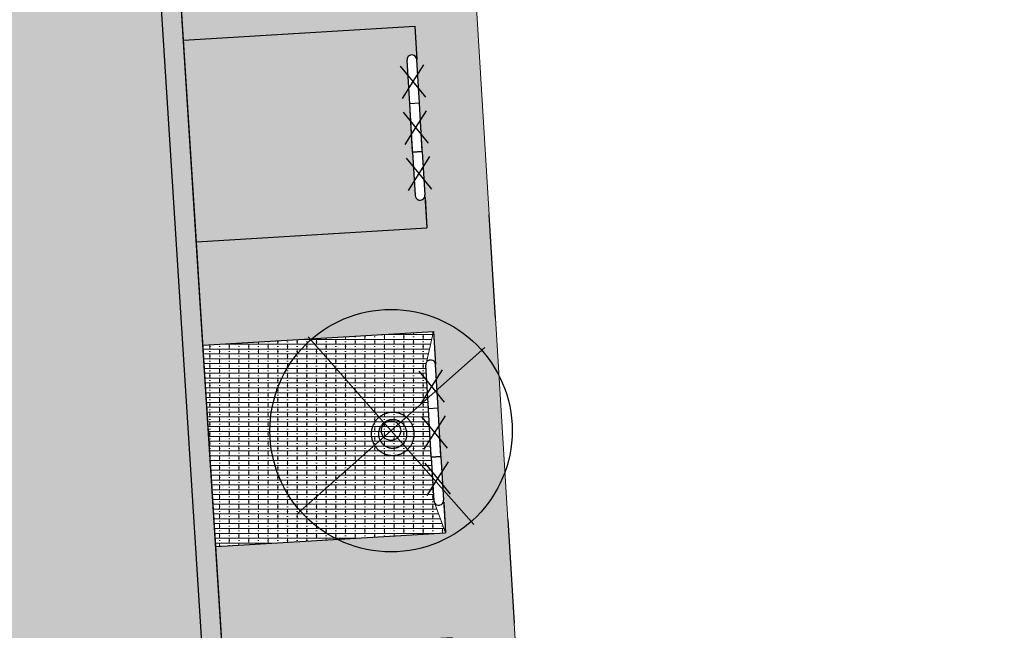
# Model space of a CAD drawing. Header units: metres. Extents: x -1 to 162893, y -2 to 502950.
# Tile 90 of 107: x 162574 to 162594, y 502768 to 502781. Entities that reach past the tile are written whole.
import ezdxf

# ---------------------------------------------------------------- set-up
doc = ezdxf.new("R2010")
doc.units = ezdxf.units.M
for name, color, linetype, lineweight in [('V-BH-VH-GOOT_GEBAKKENKLINKERS_KEIFORMAAT_4STREK-G', 3, 'Continuous', 30), ('V-BH-VH-KANTOPSLUITING_TROTTOIRBAND_130 150-G', 6, 'Continuous', 30), ('V-BH-VH-KANTOPSLUITING_VOORKANTBAND-G', 2, 'Continuous', 30), ('V-BH-VH-MATERIAALGRENS-G', 7, 'Continuous', 30), ('V-WE-GR-BOOM-S', 1, 'Continuous', 30), ('V-WE-VH-STOOTBAND-S', 7, 'Continuous', 25), ('V-WE-VH-VERHARDING_STRAATBAKSTEEN-A', 240, 'Continuous', 13), ('V01-WE-VH-OPENVERHARDING_TEGEL-A', 92, 'Continuous', 18)]:
    doc.layers.add(name, color=color, linetype=linetype, lineweight=lineweight)
doc.layers.add('V-WE-VH-VERHARDING_BSS_DUBBELKLINKER_KF_ROOD_HALFSTEENSVERBAND-A', color=13, linetype='Continuous', lineweight=13, true_color=0xbd7e7e)
doc.layers.add('V-WE-VH-VERHARDING_SBAKSTEEN-A - ROODBRUIN_KEPER', color=242, linetype='Continuous', lineweight=13, true_color=0xbd002e)
doc.layers.add('X-XX-AL-HULPLIJN 01-G', color=1, linetype='Continuous', lineweight=18, true_color=0xff0000, plot=False)
pattern_1 = [(0, (0, 0), (0, 0.1), []), (90, (0.4, 0), (-0.4, 2e-17), [0.1, -0.1]), (90, (0.2, 0.1), (-0.4, 2e-17), [0.1, -0.1]), (0, (0.2, 0.05), (0, 0.2), [0, -0.2, 0, 0, 0]), (0, (0.2, 0.15), (0, 0.2), [0, -0.2, 0, 0, 0])]
pattern_2 = [(0, (0, 0), (0.3, 0.15), [0.3, -0.3]), (90, (0, 0), (-0.3, 2e-17), [])]

# ---------------------------------------------------------------- blocks, each defined once
blk = doc.blocks.new('V-SVH-STOOTBAND_VLAK_ROND_1000X20092')
at = {"layer": 'V-WE-VH-STOOTBAND-S', "flags": 128}
for points in [[(-0.1, -0.006), (-0.154, 0.892)], [(0.1, 0.006), (0.046, 0.904)], [(0.1, 0.006), (-0.1, -0.006)]]:
    blk.add_lwpolyline(points, dxfattribs=at)
at = {"layer": 'V-WE-VH-STOOTBAND-S', "ltscale": 0.1, "flags": 128}
for points in [[(-0.248, 0.1), (-0.027, 0.449), (-0.289, 0.77)], [(0.234, 0.129), (-0.027, 0.449), (0.193, 0.797)]]:
    blk.add_lwpolyline(points, dxfattribs=at)
at = {"layer": 'V-WE-VH-STOOTBAND-S'}
blk.add_arc((-0.054, 0.898), 0.1, 3.4547, 183.4554, dxfattribs=at)
blk = doc.blocks.new('V-SVH-STOOTBAND_VLAK_VLAK_1000X20013')
at = {"layer": 'V-WE-VH-STOOTBAND-S', "flags": 128}
for points in [[(0.07, 0.505), (-0.13, 0.493)], [(-0.07, -0.505), (-0.13, 0.493)], [(0.13, -0.493), (0.07, 0.505)], [(0.13, -0.493), (-0.07, -0.505)]]:
    blk.add_lwpolyline(points, dxfattribs=at)
at = {"layer": 'V-WE-VH-STOOTBAND-S', "ltscale": 0.1, "flags": 128}
for points in [[(-0.221, -0.35), (0, 0), (-0.261, 0.32)], [(0.261, -0.32), (0, 0), (0.22, 0.348)]]:
    blk.add_lwpolyline(points, dxfattribs=at)
blk = doc.blocks.new('V-SVH-STOOTBAND_VLAK_ROND_1000X20093')
at = {"layer": 'V-WE-VH-STOOTBAND-S', "flags": 128}
for points in [[(-0.1, -0.006), (0.1, 0.006)], [(0.1, 0.006), (0.154, -0.892)], [(-0.1, -0.006), (-0.046, -0.904)]]:
    blk.add_lwpolyline(points, dxfattribs=at)
at = {"layer": 'V-WE-VH-STOOTBAND-S', "ltscale": 0.1, "flags": 128}
for points in [[(-0.234, -0.129), (0.027, -0.449), (-0.193, -0.797)], [(0.248, -0.1), (0.027, -0.449), (0.289, -0.77)]]:
    blk.add_lwpolyline(points, dxfattribs=at)
at = {"layer": 'V-WE-VH-STOOTBAND-S'}
blk.add_arc((0.054, -0.898), 0.1, 183.4583, 3.459, dxfattribs=at)
blk = doc.blocks.new('V-SVH-STOOTBAND_VLAK_ROND_1000X20096')
at = {"layer": 'V-WE-VH-STOOTBAND-S', "flags": 128}
for points in [[(-0.1, -0.006), (-0.154, 0.892)], [(0.1, 0.006), (0.046, 0.904)], [(0.1, 0.006), (-0.1, -0.006)]]:
    blk.add_lwpolyline(points, dxfattribs=at)
at = {"layer": 'V-WE-VH-STOOTBAND-S', "ltscale": 0.1, "flags": 128}
for points in [[(-0.248, 0.1), (-0.027, 0.449), (-0.289, 0.77)], [(0.234, 0.129), (-0.027, 0.449), (0.193, 0.797)]]:
    blk.add_lwpolyline(points, dxfattribs=at)
at = {"layer": 'V-WE-VH-STOOTBAND-S'}
blk.add_arc((-0.054, 0.898), 0.1, 3.4547, 183.4554, dxfattribs=at)
blk = doc.blocks.new('V-SVH-STOOTBAND_VLAK_VLAK_1000X20015')
at = {"layer": 'V-WE-VH-STOOTBAND-S', "flags": 128}
for points in [[(0.07, 0.505), (-0.13, 0.493)], [(-0.07, -0.505), (-0.13, 0.493)], [(0.13, -0.493), (0.07, 0.505)], [(0.13, -0.493), (-0.07, -0.505)]]:
    blk.add_lwpolyline(points, dxfattribs=at)
at = {"layer": 'V-WE-VH-STOOTBAND-S', "ltscale": 0.1, "flags": 128}
for points in [[(-0.221, -0.35), (0, 0), (-0.261, 0.32)], [(0.261, -0.32), (0, 0), (0.22, 0.348)]]:
    blk.add_lwpolyline(points, dxfattribs=at)
blk = doc.blocks.new('V-SVH-STOOTBAND_VLAK_ROND_1000X20097')
at = {"layer": 'V-WE-VH-STOOTBAND-S', "flags": 128}
for points in [[(-0.1, -0.006), (0.1, 0.006)], [(0.1, 0.006), (0.154, -0.892)], [(-0.1, -0.006), (-0.046, -0.904)]]:
    blk.add_lwpolyline(points, dxfattribs=at)
at = {"layer": 'V-WE-VH-STOOTBAND-S', "ltscale": 0.1, "flags": 128}
for points in [[(-0.234, -0.129), (0.027, -0.449), (-0.193, -0.797)], [(0.248, -0.1), (0.027, -0.449), (0.289, -0.77)]]:
    blk.add_lwpolyline(points, dxfattribs=at)
at = {"layer": 'V-WE-VH-STOOTBAND-S'}
blk.add_arc((0.054, -0.898), 0.1, 183.4583, 3.459, dxfattribs=at)
blk = doc.blocks.new('V-SGR-BOOM_00128')
at = {"layer": 'V-WE-GR-BOOM-S', "ltscale": 0.0025}
for p, q in [((1.712, -1.936), (-1.712, 1.936)), ((1.936, 1.712), (-1.936, -1.712))]:
    blk.add_line(p, q, dxfattribs=at)
at = {"layer": 'V-WE-GR-BOOM-S', "ltscale": 2.5}
for radius in [2.5, 0.2]:
    blk.add_circle((0, 0), radius, dxfattribs=at)

msp = doc.modelspace()

# ---------------------------------------------------------------- hatches: boundary and pattern name
at = {"layer": 'V-BH-VH-GOOT_GEBAKKENKLINKERS_KEIFORMAAT_4STREK-G'}
h = msp.add_hatch(dxfattribs=at)
h.set_pattern_fill('AVH-SBS_DIKFORMAAT_HALFST', color=256, scale=2, pattern_type=2)
h.set_pattern_definition(pattern_1)
h.paths.add_polyline_path([(162577.279, 502834.891), (162577.698, 502834.918), (162579.734, 502803.407), (162575.586, 502803.206), (162578.639, 502755.357), (162578.219, 502755.339), (162575.14, 502803.605), (162579.287, 502803.806)])
at = {"layer": 'V-WE-VH-VERHARDING_BSS_DUBBELKLINKER_KF_ROOD_HALFSTEENSVERBAND-A'}
h = msp.add_hatch(dxfattribs=at)
h.set_pattern_fill('AVH-SBS_DIKFORMAAT_HALFST', color=256, scale=2, pattern_type=2)
h.set_pattern_definition(pattern_1)
edge = h.paths.add_edge_path()
edge.add_arc((162580.996, 502792.339), 0.1, 6.1155, 183.4554)
edge.add_line((162580.896, 502792.333), (162580.951, 502791.434))
edge.add_line((162580.951, 502791.434), (162581.065, 502789.538))
edge.add_arc((162581.165, 502789.544), 0.1, 183.4583, 356.9386)
edge.add_line((162581.265, 502789.538), (162581.266, 502789.515))
edge.add_line((162581.266, 502789.515), (162581.267, 502789.51))
edge.add_line((162581.267, 502789.51), (162581.305, 502788.876))
edge.add_line((162581.305, 502788.876), (162576.519, 502788.587))
edge.add_line((162576.519, 502788.587), (162576.254, 502792.739))
edge.add_line((162576.254, 502792.739), (162581.055, 502793.029))
edge.add_line((162581.055, 502793.029), (162581.096, 502792.349))
edge = h.paths.add_edge_path()
edge.add_arc((162581.768, 502779.763), 0.1, 6.1155, 183.4554)
edge.add_line((162581.668, 502779.757), (162581.723, 502778.858))
edge.add_line((162581.723, 502778.858), (162581.837, 502776.962))
edge.add_arc((162581.937, 502776.968), 0.1, 183.4583, 356.9386)
edge.add_line((162582.037, 502776.962), (162582.077, 502776.3))
edge.add_line((162582.077, 502776.3), (162577.321, 502776.013))
edge.add_line((162577.321, 502776.013), (162577.056, 502780.165))
edge.add_line((162577.056, 502780.165), (162581.827, 502780.453))
edge.add_line((162581.827, 502780.453), (162581.868, 502779.773))
edge = h.paths.add_edge_path()
edge.add_arc((162582.542, 502767.166), 0.1, 6.1155, 183.4554)
edge.add_line((162582.442, 502767.16), (162582.497, 502766.261))
edge.add_line((162582.497, 502766.261), (162582.611, 502764.365))
edge.add_arc((162582.711, 502764.371), 0.1, 183.4583, 356.9386)
edge.add_line((162582.811, 502764.365), (162582.812, 502764.342))
edge.add_line((162582.812, 502764.342), (162582.813, 502764.337))
edge.add_line((162582.813, 502764.337), (162582.851, 502763.703))
edge.add_line((162582.851, 502763.703), (162578.125, 502763.418))
edge.add_line((162578.125, 502763.418), (162577.86, 502767.57))
edge.add_line((162577.86, 502767.57), (162582.601, 502767.856))
edge.add_line((162582.601, 502767.856), (162582.642, 502767.176))
edge = h.paths.add_edge_path()
edge.add_arc((162584.212, 502807.167), 0.1, 6.1155, 183.4554)
edge.add_line((162584.112, 502807.161), (162584.167, 502806.262))
edge.add_line((162584.167, 502806.262), (162584.281, 502804.366))
edge.add_arc((162584.381, 502804.372), 0.1, 183.4583, 356.9386)
edge.add_line((162584.481, 502804.366), (162584.482, 502804.343))
edge.add_line((162584.482, 502804.343), (162584.483, 502804.338))
edge.add_line((162584.483, 502804.338), (162584.521, 502803.704))
edge.add_line((162584.521, 502803.704), (162579.733, 502803.415))
edge.add_line((162579.733, 502803.415), (162579.465, 502807.567))
edge.add_line((162579.465, 502807.567), (162584.271, 502807.857))
edge.add_line((162584.271, 502807.857), (162584.312, 502807.177))
edge = h.paths.add_edge_path()
edge.add_arc((162583.783, 502813.496), 0.1, 6.1155, 183.4554)
edge.add_line((162583.683, 502813.49), (162583.738, 502812.591))
edge.add_line((162583.738, 502812.591), (162583.76, 502812.231))
edge.add_line((162583.76, 502812.231), (162583.606, 502812.419))
edge.add_line((162583.606, 502812.419), (162583.524, 502812.326))
edge.add_line((162583.524, 502812.326), (162583.508, 502812.328))
edge.add_line((162583.508, 502812.328), (162583.493, 502812.329))
edge.add_line((162583.493, 502812.329), (162583.443, 502812.34))
edge.add_line((162583.443, 502812.34), (162583.437, 502812.353))
edge.add_line((162583.437, 502812.353), (162583.429, 502812.366))
edge.add_line((162583.429, 502812.366), (162583.421, 502812.379))
edge.add_line((162583.421, 502812.379), (162583.411, 502812.391))
edge.add_line((162583.411, 502812.391), (162583.4, 502812.402))
edge.add_line((162583.4, 502812.402), (162583.388, 502812.412))
edge.add_line((162583.388, 502812.412), (162583.376, 502812.422))
edge.add_line((162583.376, 502812.422), (162583.362, 502812.43))
edge.add_line((162583.362, 502812.43), (162583.349, 502812.438))
edge.add_line((162583.349, 502812.438), (162583.334, 502812.444))
edge.add_line((162583.334, 502812.444), (162583.32, 502812.449))
edge.add_line((162583.32, 502812.449), (162583.305, 502812.453))
edge.add_line((162583.305, 502812.453), (162583.29, 502812.456))
edge.add_line((162583.29, 502812.456), (162583.275, 502812.458))
edge.add_line((162583.275, 502812.458), (162583.261, 502812.458))
edge.add_line((162583.261, 502812.458), (162583.247, 502812.458))
edge.add_line((162583.247, 502812.458), (162583.232, 502812.456))
edge.add_line((162583.232, 502812.456), (162583.153, 502812.47))
edge.add_line((162583.153, 502812.47), (162583.14, 502812.471))
edge.add_line((162583.14, 502812.471), (162583.127, 502812.473))
edge.add_line((162583.127, 502812.473), (162583.101, 502812.475))
edge.add_line((162583.101, 502812.475), (162583.072, 502812.475))
edge.add_line((162583.072, 502812.475), (162583.058, 502812.474))
edge.add_line((162583.058, 502812.474), (162583.032, 502812.472))
edge.add_line((162583.032, 502812.472), (162583.006, 502812.468))
edge.add_line((162583.006, 502812.468), (162582.98, 502812.462))
edge.add_line((162582.98, 502812.462), (162582.968, 502812.459))
edge.add_line((162582.968, 502812.459), (162582.955, 502812.455))
edge.add_line((162582.955, 502812.455), (162582.93, 502812.447))
edge.add_line((162582.93, 502812.447), (162582.918, 502812.442))
edge.add_line((162582.918, 502812.442), (162582.894, 502812.431))
edge.add_line((162582.894, 502812.431), (162582.882, 502812.425))
edge.add_line((162582.882, 502812.425), (162582.871, 502812.419))
edge.add_line((162582.871, 502812.419), (162582.859, 502812.412))
edge.add_line((162582.859, 502812.412), (162582.848, 502812.405))
edge.add_line((162582.848, 502812.405), (162582.837, 502812.397))
edge.add_line((162582.837, 502812.397), (162582.827, 502812.39))
edge.add_line((162582.827, 502812.39), (162582.816, 502812.382))
edge.add_line((162582.816, 502812.382), (162582.796, 502812.365))
edge.add_line((162582.796, 502812.365), (162582.777, 502812.347))
edge.add_line((162582.777, 502812.347), (162582.759, 502812.327))
edge.add_line((162582.759, 502812.327), (162582.742, 502812.307))
edge.add_line((162582.742, 502812.307), (162582.735, 502812.297))
edge.add_line((162582.735, 502812.297), (162582.727, 502812.286))
edge.add_line((162582.727, 502812.286), (162582.713, 502812.264))
edge.add_line((162582.713, 502812.264), (162582.706, 502812.252))
edge.add_line((162582.706, 502812.252), (162582.7, 502812.241))
edge.add_line((162582.7, 502812.241), (162582.694, 502812.229))
edge.add_line((162582.694, 502812.229), (162582.679, 502812.193))
edge.add_line((162582.679, 502812.193), (162582.674, 502812.18))
edge.add_line((162582.674, 502812.18), (162582.67, 502812.168))
edge.add_line((162582.67, 502812.168), (162582.658, 502812.116))
edge.add_line((162582.658, 502812.116), (162582.656, 502812.103))
edge.add_line((162582.656, 502812.103), (162582.655, 502812.09))
edge.add_line((162582.655, 502812.09), (162582.653, 502812.077))
edge.add_line((162582.653, 502812.077), (162582.652, 502812.064))
edge.add_line((162582.652, 502812.064), (162582.652, 502812.025))
edge.add_line((162582.652, 502812.025), (162582.654, 502811.999))
edge.add_line((162582.654, 502811.999), (162582.656, 502811.985))
edge.add_line((162582.656, 502811.985), (162582.66, 502811.959))
edge.add_line((162582.66, 502811.959), (162582.669, 502811.921))
edge.add_line((162582.669, 502811.921), (162582.677, 502811.896))
edge.add_line((162582.677, 502811.896), (162582.692, 502811.86))
edge.add_line((162582.692, 502811.86), (162582.704, 502811.836))
edge.add_line((162582.704, 502811.836), (162582.717, 502811.813))
edge.add_line((162582.717, 502811.813), (162582.724, 502811.802))
edge.add_line((162582.724, 502811.802), (162582.732, 502811.791))
edge.add_line((162582.732, 502811.791), (162582.74, 502811.781))
edge.add_line((162582.74, 502811.781), (162582.748, 502811.77))
edge.add_line((162582.748, 502811.77), (162582.756, 502811.76))
edge.add_line((162582.756, 502811.76), (162582.774, 502811.741))
edge.add_line((162582.774, 502811.741), (162582.783, 502811.732))
edge.add_line((162582.783, 502811.732), (162582.813, 502811.705))
edge.add_line((162582.813, 502811.705), (162582.823, 502811.697))
edge.add_line((162582.823, 502811.697), (162582.845, 502811.682))
edge.add_line((162582.845, 502811.682), (162582.867, 502811.668))
edge.add_line((162582.867, 502811.668), (162582.878, 502811.662))
edge.add_line((162582.878, 502811.662), (162582.902, 502811.65))
edge.add_line((162582.902, 502811.65), (162582.938, 502811.635))
edge.add_line((162582.938, 502811.635), (162582.951, 502811.631))
edge.add_line((162582.951, 502811.631), (162582.963, 502811.627))
edge.add_line((162582.963, 502811.627), (162582.976, 502811.623))
edge.add_line((162582.976, 502811.623), (162583.002, 502811.617))
edge.add_line((162583.002, 502811.617), (162583.028, 502811.613))
edge.add_line((162583.028, 502811.613), (162583.067, 502811.61))
edge.add_line((162583.067, 502811.61), (162583.073, 502811.61))
edge.add_line((162583.073, 502811.61), (162583.086, 502811.609))
edge.add_line((162583.086, 502811.609), (162583.173, 502811.564))
edge.add_line((162583.173, 502811.564), (162583.188, 502811.558))
edge.add_line((162583.188, 502811.558), (162583.202, 502811.553))
edge.add_line((162583.202, 502811.553), (162583.217, 502811.549))
edge.add_line((162583.217, 502811.549), (162583.232, 502811.546))
edge.add_line((162583.232, 502811.546), (162583.247, 502811.544))
edge.add_line((162583.247, 502811.544), (162583.261, 502811.544))
edge.add_line((162583.261, 502811.544), (162583.275, 502811.544))
edge.add_line((162583.275, 502811.544), (162583.29, 502811.546))
edge.add_line((162583.29, 502811.546), (162583.305, 502811.549))
edge.add_line((162583.305, 502811.549), (162583.32, 502811.553))
edge.add_line((162583.32, 502811.553), (162583.334, 502811.558))
edge.add_line((162583.334, 502811.558), (162583.349, 502811.564))
edge.add_line((162583.349, 502811.564), (162583.362, 502811.572))
edge.add_line((162583.362, 502811.572), (162583.539, 502811.68))
edge.add_line((162583.539, 502811.68), (162583.554, 502811.685))
edge.add_line((162583.554, 502811.685), (162583.568, 502811.691))
edge.add_line((162583.568, 502811.691), (162583.582, 502811.698))
edge.add_line((162583.582, 502811.698), (162583.596, 502811.707))
edge.add_line((162583.596, 502811.707), (162583.608, 502811.716))
edge.add_line((162583.608, 502811.716), (162583.647, 502811.749))
edge.add_line((162583.647, 502811.749), (162583.776, 502811.954))
edge.add_line((162583.776, 502811.954), (162583.852, 502810.695))
edge.add_arc((162583.952, 502810.701), 0.1, 183.4583, 356.9386)
edge.add_line((162584.052, 502810.695), (162584.053, 502810.672))
edge.add_line((162584.053, 502810.672), (162584.054, 502810.667))
edge.add_line((162584.054, 502810.667), (162584.092, 502810.033))
edge.add_line((162584.092, 502810.033), (162579.324, 502809.745))
edge.add_line((162579.324, 502809.745), (162579.056, 502813.897))
edge.add_line((162579.056, 502813.897), (162583.842, 502814.186))
edge.add_line((162583.842, 502814.186), (162583.883, 502813.506))
edge = h.paths.add_edge_path()
edge.add_arc((162583.404, 502819.785), 0.1, 6.1155, 183.4554)
edge.add_line((162583.304, 502819.779), (162583.359, 502818.88))
edge.add_line((162583.359, 502818.88), (162583.473, 502816.984))
edge.add_arc((162583.573, 502816.99), 0.1, 183.4583, 356.9386)
edge.add_line((162583.673, 502816.984), (162583.674, 502816.961))
edge.add_line((162583.674, 502816.961), (162583.675, 502816.956))
edge.add_line((162583.675, 502816.956), (162583.713, 502816.322))
edge.add_line((162583.713, 502816.322), (162578.918, 502816.033))
edge.add_line((162578.918, 502816.033), (162578.65, 502820.185))
edge.add_line((162578.65, 502820.185), (162583.463, 502820.475))
edge.add_line((162583.463, 502820.475), (162583.504, 502819.795))
edge = h.paths.add_edge_path()
edge.add_arc((162582.646, 502832.362), 0.1, 6.1155, 183.4554)
edge.add_line((162582.546, 502832.356), (162582.601, 502831.457))
edge.add_line((162582.601, 502831.457), (162582.715, 502829.561))
edge.add_arc((162582.815, 502829.567), 0.1, 183.4583, 356.9386)
edge.add_line((162582.915, 502829.561), (162582.916, 502829.538))
edge.add_line((162582.916, 502829.538), (162582.917, 502829.533))
edge.add_line((162582.917, 502829.533), (162582.955, 502828.899))
edge.add_line((162582.955, 502828.899), (162578.106, 502828.606))
edge.add_line((162578.106, 502828.606), (162577.838, 502832.758))
edge.add_line((162577.838, 502832.758), (162582.705, 502833.052))
edge.add_line((162582.705, 502833.052), (162582.746, 502832.372))
h = msp.add_hatch(dxfattribs=at)
h.set_pattern_fill('AVH-SBS_DIKFORMAAT_HALFST', color=256, scale=2, pattern_type=2)
h.set_pattern_definition(pattern_1)
h.paths.add_polyline_path([(162577.457, 502773.878), (162582.213, 502774.165), (162582.054, 502773.469), (162582.223, 502770.674), (162582.463, 502770.012), (162577.722, 502769.726)])
at = {"layer": 'V-WE-VH-VERHARDING_SBAKSTEEN-A - ROODBRUIN_KEPER'}
h = msp.add_hatch(dxfattribs=at)
h.set_pattern_fill('AVH-SBS_DIKFORMAAT_KEPER-SO', color=256, scale=0.2, pattern_type=2)
h.set_pattern_definition([(45, (0, 0), (0, 0.195161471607), [0.552, -0.276]), (135, (0.09758, 0.09758), (1e-17, 0.195161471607), [0.552, -0.276]), (0, (0.19516, 0.09758), (0.29274222, 0.09758074), [0, -0.58548442])])
h.paths.add_polyline_path([(162573.539, 502755.038), (162578.219, 502755.339), (162575.14, 502803.605), (162579.287, 502803.806), (162577.279, 502834.891), (162571.641, 502834.592), (162572.993, 502813.199), (162570.032, 502812.992)])
at = {"layer": 'V01-WE-VH-OPENVERHARDING_TEGEL-A'}
h = msp.add_hatch(dxfattribs=at)
h.set_pattern_fill('AVH-TEGEL_300X300_HALFST', color=256, pattern_type=2)
h.set_pattern_definition(pattern_2)
h.paths.add_polyline_path([(162577.698, 502834.918), (162583.825, 502835.315), (162585.923, 502802.19), (162581.808, 502801.935), (162581.952, 502799.589), (162584.295, 502761.412), (162578.277, 502761.038), (162578.125, 502763.418), (162582.851, 502763.703), (162582.601, 502767.856), (162577.86, 502767.57), (162577.722, 502769.726), (162582.463, 502770.012), (162582.213, 502774.165), (162577.457, 502773.878), (162577.321, 502776.013), (162582.077, 502776.3), (162581.827, 502780.453), (162577.056, 502780.165), (162576.92, 502782.3), (162581.691, 502782.588), (162581.441, 502786.741), (162576.655, 502786.452), (162576.519, 502788.587), (162581.305, 502788.876), (162581.038, 502793.028), (162576.254, 502792.739), (162576.11, 502794.884), (162580.918, 502795.174), (162580.668, 502799.327), (162575.852, 502799.036), (162575.586, 502803.206), (162579.734, 502803.407), (162584.521, 502803.704), (162584.271, 502807.857), (162579.465, 502807.567), (162579.324, 502809.745), (162584.092, 502810.033), (162583.842, 502814.186), (162579.056, 502813.897), (162578.918, 502816.033), (162583.713, 502816.322), (162583.463, 502820.475), (162578.65, 502820.185), (162578.512, 502822.32), (162583.334, 502822.611), (162583.084, 502826.764), (162578.244, 502826.472), (162578.106, 502828.606), (162582.955, 502828.899), (162582.705, 502833.052), (162577.838, 502832.758)])
h = msp.add_hatch(dxfattribs=at)
h.set_pattern_fill('AVH-TEGEL_300X300_HALFST', color=256, pattern_type=2)
h.set_pattern_definition(pattern_2)
edge = h.paths.add_edge_path()
edge.add_line((162581.569, 502757.26), (162581.655, 502755.903))
edge.add_line((162581.655, 502755.903), (162584.379, 502756.114))
edge.add_line((162584.379, 502756.114), (162612.888, 502757.878))
edge.add_arc((162612.913, 502757.47), 0.408, 61.2324, 93.5405, ccw=False)
edge.add_line((162613.109, 502757.828), (162616.253, 502758.037))
edge.add_line((162616.253, 502758.037), (162616.473, 502753.782))
edge.add_arc((162616.765, 502759.368), 5.594, 267.0032, 366.5313)
edge.add_line((162622.322, 502760.004), (162619.449, 502805.829))
edge.add_line((162619.449, 502805.829), (162617.89, 502805.726))
edge.add_line((162617.89, 502805.726), (162602.311, 502804.804))
edge.add_line((162602.311, 502804.804), (162593.037, 502804.254))
edge.add_line((162593.037, 502804.254), (162588.516, 502803.987))
edge.add_line((162588.516, 502803.987), (162588.506, 502804.137))
edge.add_line((162588.506, 502804.137), (162585.81, 502803.977))
edge.add_line((162585.81, 502803.977), (162585.923, 502802.19))
edge.add_line((162585.923, 502802.19), (162589.005, 502802.381))
edge.add_line((162589.005, 502802.381), (162617.973, 502804.178))
edge.add_line((162617.973, 502804.178), (162620.62, 502761.176))
edge.add_line((162620.62, 502761.176), (162619.339, 502759.574))
edge.add_line((162619.339, 502759.574), (162581.569, 502757.26))
h = msp.add_hatch(dxfattribs=at)
h.set_pattern_fill('AVH-TEGEL_300X300_HALFST', color=256, pattern_type=2)
h.set_pattern_definition(pattern_2)
edge = h.paths.add_edge_path()
edge.add_arc((162627.381, 502775.541), 0.5, 92.7897, 183.9482)
edge.add_line((162626.882, 502775.506), (162626.882, 502775.506))
edge.add_line((162626.882, 502775.506), (162626.882, 502775.506))
edge.add_arc((162627.423, 502775.506), 0.541, 179.9331, 180.0669)
edge.add_line((162626.882, 502775.505), (162626.2, 502787.031))
edge.add_line((162626.2, 502787.031), (162626.195, 502787.103))
edge.add_arc((162626.694, 502787.136), 0.5, 183.727, 273.2892)
edge.add_line((162626.723, 502786.637), (162626.661, 502786.632))
edge.add_line((162626.661, 502786.632), (162626.704, 502786.635))
edge.add_line((162626.704, 502786.635), (162627.164, 502786.67))
edge.add_line((162627.164, 502786.67), (162627.803, 502776.062))
edge.add_line((162627.803, 502776.062), (162627.356, 502776.04))
edge = h.paths.add_edge_path()
edge.add_arc((162627.48, 502774.467), 0.5, 189.5311, 274.4349)
edge.add_line((162627.518, 502773.968), (162627.929, 502774))
edge.add_line((162627.929, 502774), (162628.572, 502763.431))
edge.add_line((162628.572, 502763.431), (162628.134, 502763.406))
edge.add_arc((162628.162, 502762.907), 0.5, 93.2452, 182.8979)
edge.add_line((162627.662, 502762.882), (162627.662, 502762.891))
edge.add_line((162627.662, 502762.891), (162626.986, 502774.373))
edge.add_arc((162627.439, 502774.433), 0.457, 187.606, 188.6542)
edge.add_line((162626.987, 502774.365), (162626.988, 502774.359))
edge.add_line((162626.988, 502774.359), (162626.99, 502774.346))
edge.add_line((162626.99, 502774.346), (162626.996, 502774.32))
edge.add_line((162626.996, 502774.32), (162626.999, 502774.306))
edge.add_line((162626.999, 502774.306), (162627.003, 502774.294))
edge.add_line((162627.003, 502774.294), (162627.012, 502774.268))
edge.add_line((162627.012, 502774.268), (162627.019, 502774.252))
edge.add_line((162627.019, 502774.252), (162626.997, 502774.317))
edge.add_arc((162627.439, 502774.433), 0.457, 192.4768, 194.8244, ccw=False)
edge.add_line((162626.993, 502774.335), (162626.986, 502774.384))
edge = h.paths.add_edge_path()
edge.add_arc((162629.707, 502737.833), 0.5, 93.5215, 181.2029)
edge.add_line((162629.207, 502737.822), (162629.206, 502737.882))
edge.add_line((162629.206, 502737.882), (162627.715, 502761.844))
edge.add_line((162627.715, 502761.844), (162627.714, 502761.861))
edge.add_arc((162628.214, 502761.886), 0.5, 182.8979, 273.2671)
edge.add_line((162628.242, 502761.387), (162628.696, 502761.413))
edge.add_line((162628.696, 502761.413), (162630.106, 502738.358))
edge.add_line((162630.106, 502738.358), (162629.676, 502738.332))
h.paths.add_polyline_path([(-0.819, -1.554), (47.99, -1.554), (47.99, 3.362), (-0.819, 3.362)], flags=9)

# ---------------------------------------------------------------- linework, layer by layer
at = {"layer": 'V-BH-VH-GOOT_GEBAKKENKLINKERS_KEIFORMAAT_4STREK-G', "flags": 128}
msp.add_lwpolyline([(162578.639, 502755.357), (162575.586, 502803.206), (162579.734, 502803.407), (162577.698, 502834.918)], dxfattribs=at)
at = {"layer": 'V-BH-VH-KANTOPSLUITING_TROTTOIRBAND_130 150-G', "flags": 128}
msp.add_lwpolyline([(162581.374, 502772.344), (162581.366, 502772.344), (162581.359, 502772.343), (162581.345, 502772.342), (162581.337, 502772.342), (162581.33, 502772.341), (162581.322, 502772.34), (162581.315, 502772.338), (162581.302, 502772.335), (162581.294, 502772.333), (162581.288, 502772.331), (162581.276, 502772.327), (162581.268, 502772.325), (162581.267, 502772.325), (162581.254, 502772.318), (162581.243, 502772.314), (162581.243, 502772.313), (162581.228, 502772.305), (162581.219, 502772.3), (162581.218, 502772.3), (162581.207, 502772.292), (162581.196, 502772.285), (162581.196, 502772.284), (162581.188, 502772.278), (162581.178, 502772.27), (162581.171, 502772.264), (162581.167, 502772.26), (162581.163, 502772.256), (162581.154, 502772.246), (162581.148, 502772.239), (162581.145, 502772.235), (162581.139, 502772.227), (162581.131, 502772.216), (162581.126, 502772.209), (162581.122, 502772.201), (162581.119, 502772.197), (162581.116, 502772.192), (162581.11, 502772.18), (162581.106, 502772.173), (162581.103, 502772.165), (162581.099, 502772.155), (162581.096, 502772.147), (162581.094, 502772.14), (162581.092, 502772.134), (162581.09, 502772.126), (162581.087, 502772.113), (162581.084, 502772.1), (162581.084, 502772.098), (162581.083, 502772.092), (162581.081, 502772.078), (162581.081, 502772.069), (162581.08, 502772.062), (162581.08, 502772.054), (162581.08, 502772.041), (162581.08, 502772.034), (162581.08, 502772.031), (162581.082, 502772.017), (162581.083, 502772.005), (162581.083, 502772.003), (162581.085, 502771.996), (162581.088, 502771.983), (162581.091, 502771.97), (162581.093, 502771.962), (162581.093, 502771.961), (162581.096, 502771.954), (162581.101, 502771.941), (162581.105, 502771.931), (162581.108, 502771.923), (162581.112, 502771.916), (162581.115, 502771.911), (162581.119, 502771.904), (162581.126, 502771.892), (162581.129, 502771.887), (162581.134, 502771.88), (162581.14, 502771.872), (162581.146, 502771.865), (162581.151, 502771.858), (162581.157, 502771.851), (162581.161, 502771.847), (162581.168, 502771.841), (162581.178, 502771.831), (162581.181, 502771.828), (162581.189, 502771.822), (162581.196, 502771.816), (162581.204, 502771.81), (162581.211, 502771.805), (162581.219, 502771.801), (162581.223, 502771.798), (162581.228, 502771.795), (162581.24, 502771.789), (162581.252, 502771.783), (162581.259, 502771.779), (162581.265, 502771.777), (162581.273, 502771.774), (162581.28, 502771.772), (162581.291, 502771.768), (162581.299, 502771.766), (162581.307, 502771.764), (162581.314, 502771.762), (162581.322, 502771.761), (162581.335, 502771.759), (162581.342, 502771.758), (162581.35, 502771.758), (162581.358, 502771.757), (162581.365, 502771.757), (162581.377, 502771.757), (162581.385, 502771.757), (162581.393, 502771.758), (162581.405, 502771.759), (162581.413, 502771.759), (162581.421, 502771.76), (162581.429, 502771.762), (162581.436, 502771.763), (162581.442, 502771.765), (162581.454, 502771.769), (162581.464, 502771.771), (162581.47, 502771.773), (162581.482, 502771.777), (162581.485, 502771.778), (162581.496, 502771.783), (162581.508, 502771.788), (162581.508, 502771.789), (162581.515, 502771.793), (162581.527, 502771.8), (162581.535, 502771.806), (162581.543, 502771.81), (162581.55, 502771.815), (162581.558, 502771.821), (162581.562, 502771.824), (162581.569, 502771.83), (162581.573, 502771.834), (162581.582, 502771.844), (162581.592, 502771.853), (162581.593, 502771.854), (162581.601, 502771.864), (162581.607, 502771.872), (162581.608, 502771.872), (162581.615, 502771.883), (162581.623, 502771.894), (162581.623, 502771.895), (162581.628, 502771.904), (162581.636, 502771.919), (162581.637, 502771.919), (162581.641, 502771.93), (162581.648, 502771.943), (162581.648, 502771.944), (162581.65, 502771.952), (162581.654, 502771.964), (162581.656, 502771.97), (162581.658, 502771.978), (162581.661, 502771.991), (162581.663, 502771.998), (162581.664, 502772.006), (162581.665, 502772.013), (162581.665, 502772.021), (162581.666, 502772.035), (162581.667, 502772.042), (162581.667, 502772.05), (162581.667, 502772.063), (162581.667, 502772.07), (162581.667, 502772.073), (162581.666, 502772.081), (162581.664, 502772.093), (162581.662, 502772.106), (162581.661, 502772.114), (162581.66, 502772.116), (162581.656, 502772.129), (162581.653, 502772.14), (162581.653, 502772.142), (162581.65, 502772.15), (162581.645, 502772.162), (162581.642, 502772.17), (162581.639, 502772.176), (162581.634, 502772.186), (162581.63, 502772.192), (162581.626, 502772.2), (162581.62, 502772.208), (162581.616, 502772.216), (162581.611, 502772.223), (162581.605, 502772.231), (162581.599, 502772.238), (162581.593, 502772.246), (162581.59, 502772.249), (162581.583, 502772.256), (162581.577, 502772.262), (162581.57, 502772.269), (162581.56, 502772.278), (162581.555, 502772.281), (162581.551, 502772.285), (162581.544, 502772.29), (162581.536, 502772.294), (162581.525, 502772.301), (162581.521, 502772.304), (162581.512, 502772.309), (162581.504, 502772.313), (162581.497, 502772.317), (162581.485, 502772.323), (162581.484, 502772.323), (162581.471, 502772.327), (162581.459, 502772.332), (162581.458, 502772.332), (162581.45, 502772.334), (162581.437, 502772.337), (162581.43, 502772.339), (162581.422, 502772.34), (162581.41, 502772.342), (162581.402, 502772.343), (162581.393, 502772.343), (162581.386, 502772.344), (162581.379, 502772.344), (162581.374, 502772.344)], dxfattribs=at)
at = {"layer": 'V-BH-VH-KANTOPSLUITING_VOORKANTBAND-G', "flags": 128}
msp.add_lwpolyline([(162581.374, 502772.494), (162581.36, 502772.494), (162581.347, 502772.493), (162581.334, 502772.492), (162581.32, 502772.491), (162581.307, 502772.489), (162581.294, 502772.487), (162581.281, 502772.484), (162581.268, 502772.481), (162581.255, 502772.478), (162581.242, 502772.474), (162581.23, 502772.47), (162581.217, 502772.466), (162581.205, 502772.461), (162581.193, 502772.455), (162581.18, 502772.45), (162581.169, 502772.444), (162581.157, 502772.437), (162581.145, 502772.431), (162581.134, 502772.424), (162581.123, 502772.416), (162581.112, 502772.409), (162581.101, 502772.401), (162581.091, 502772.392), (162581.081, 502772.384), (162581.071, 502772.375), (162581.061, 502772.366), (162581.052, 502772.356), (162581.043, 502772.346), (162581.034, 502772.336), (162581.026, 502772.326), (162581.018, 502772.315), (162581.01, 502772.304), (162581.002, 502772.293), (162580.995, 502772.282), (162580.988, 502772.271), (162580.982, 502772.259), (162580.976, 502772.247), (162580.97, 502772.235), (162580.965, 502772.223), (162580.96, 502772.211), (162580.955, 502772.198), (162580.951, 502772.186), (162580.947, 502772.173), (162580.944, 502772.16), (162580.941, 502772.147), (162580.938, 502772.134), (162580.935, 502772.121), (162580.934, 502772.108), (162580.932, 502772.094), (162580.931, 502772.081), (162580.93, 502772.068), (162580.93, 502772.054), (162580.93, 502772.041), (162580.93, 502772.028), (162580.931, 502772.015), (162580.933, 502772.001), (162580.934, 502771.988), (162580.936, 502771.975), (162580.939, 502771.962), (162580.942, 502771.949), (162580.945, 502771.936), (162580.948, 502771.923), (162580.952, 502771.91), (162580.957, 502771.898), (162580.962, 502771.885), (162580.967, 502771.873), (162580.972, 502771.861), (162580.978, 502771.849), (162580.984, 502771.837), (162580.991, 502771.826), (162580.998, 502771.814), (162581.005, 502771.803), (162581.013, 502771.792), (162581.021, 502771.781), (162581.029, 502771.771), (162581.037, 502771.761), (162581.046, 502771.751), (162581.055, 502771.741), (162581.065, 502771.732), (162581.075, 502771.722), (162581.084, 502771.714), (162581.095, 502771.705), (162581.105, 502771.697), (162581.116, 502771.689), (162581.127, 502771.681), (162581.138, 502771.674), (162581.149, 502771.667), (162581.161, 502771.661), (162581.173, 502771.655), (162581.185, 502771.649), (162581.197, 502771.643), (162581.209, 502771.638), (162581.222, 502771.633), (162581.234, 502771.629), (162581.247, 502771.625), (162581.26, 502771.621), (162581.273, 502771.618), (162581.286, 502771.615), (162581.299, 502771.613), (162581.312, 502771.611), (162581.325, 502771.609), (162581.339, 502771.608), (162581.352, 502771.607), (162581.365, 502771.607), (162581.377, 502771.607), (162581.39, 502771.607), (162581.404, 502771.608), (162581.417, 502771.609), (162581.43, 502771.61), (162581.443, 502771.612), (162581.457, 502771.614), (162581.47, 502771.617), (162581.483, 502771.62), (162581.495, 502771.624), (162581.508, 502771.627), (162581.521, 502771.632), (162581.533, 502771.636), (162581.546, 502771.641), (162581.558, 502771.647), (162581.57, 502771.652), (162581.582, 502771.658), (162581.593, 502771.665), (162581.605, 502771.672), (162581.616, 502771.679), (162581.627, 502771.686), (162581.638, 502771.694), (162581.649, 502771.702), (162581.659, 502771.71), (162581.669, 502771.719), (162581.679, 502771.728), (162581.688, 502771.738), (162581.698, 502771.747), (162581.707, 502771.757), (162581.715, 502771.767), (162581.724, 502771.777), (162581.732, 502771.788), (162581.739, 502771.799), (162581.747, 502771.81), (162581.754, 502771.821), (162581.76, 502771.833), (162581.767, 502771.845), (162581.773, 502771.856), (162581.778, 502771.869), (162581.784, 502771.881), (162581.789, 502771.893), (162581.793, 502771.906), (162581.797, 502771.918), (162581.801, 502771.931), (162581.804, 502771.944), (162581.807, 502771.957), (162581.81, 502771.97), (162581.812, 502771.983), (162581.814, 502771.996), (162581.815, 502772.01), (162581.816, 502772.023), (162581.817, 502772.036), (162581.817, 502772.05), (162581.817, 502772.063), (162581.817, 502772.076), (162581.816, 502772.089), (162581.814, 502772.103), (162581.812, 502772.116), (162581.81, 502772.129), (162581.808, 502772.142), (162581.805, 502772.155), (162581.801, 502772.168), (162581.798, 502772.181), (162581.794, 502772.193), (162581.789, 502772.206), (162581.784, 502772.218), (162581.779, 502772.231), (162581.773, 502772.243), (162581.767, 502772.255), (162581.761, 502772.266), (162581.754, 502772.278), (162581.747, 502772.289), (162581.74, 502772.3), (162581.732, 502772.311), (162581.724, 502772.322), (162581.716, 502772.332), (162581.707, 502772.343), (162581.699, 502772.352), (162581.689, 502772.362), (162581.68, 502772.371), (162581.67, 502772.38), (162581.66, 502772.389), (162581.65, 502772.398), (162581.639, 502772.406), (162581.628, 502772.414), (162581.617, 502772.421), (162581.606, 502772.428), (162581.595, 502772.435), (162581.583, 502772.441), (162581.571, 502772.448), (162581.559, 502772.453), (162581.547, 502772.459), (162581.535, 502772.464), (162581.522, 502772.468), (162581.51, 502772.473), (162581.497, 502772.477), (162581.484, 502772.48), (162581.471, 502772.483), (162581.458, 502772.486), (162581.445, 502772.488), (162581.432, 502772.49), (162581.418, 502772.492), (162581.405, 502772.493), (162581.392, 502772.494), (162581.379, 502772.494), (162581.374, 502772.494)], dxfattribs=at)
at = {"layer": 'V-BH-VH-MATERIAALGRENS-G'}
for p, q in [((162577.056, 502780.165), (162581.827, 502780.453)), ((162581.827, 502780.453), (162581.868, 502779.769)), ((162582.039, 502776.934), (162582.077, 502776.3)), ((162577.321, 502776.013), (162582.077, 502776.3)), ((162577.457, 502773.878), (162582.213, 502774.165)), ((162582.213, 502774.165), (162582.254, 502773.481)), ((162582.425, 502770.646), (162582.463, 502770.012)), ((162577.722, 502769.726), (162582.463, 502770.012))]:
    msp.add_line(p, q, dxfattribs=at)
at = {"layer": 'V-BH-VH-MATERIAALGRENS-G', "flags": 128}
for points in [[(162577.279, 502834.891), (162579.287, 502803.806), (162575.14, 502803.605), (162578.22, 502755.33)], [(162578.24, 502761.032), (162578.277, 502761.038), (162577.916, 502766.687), (162577.763, 502769.093), (162575.586, 502803.206), (162579.734, 502803.407), (162577.698, 502834.918)], [(162583.497, 502774.437), (162583.366, 502776.573)], [(162583.884, 502768.148), (162583.752, 502770.285)]]:
    msp.add_lwpolyline(points, dxfattribs=at)
at = {"layer": 'V-WE-VH-VERHARDING_STRAATBAKSTEEN-A', "color": 240}
for p, q in [((162582.077, 502776.3), (162581.827, 502780.453)), ((162582.463, 502770.012), (162582.213, 502774.165))]:
    msp.add_line(p, q, dxfattribs=at)
at = {"layer": 'V-WE-VH-VERHARDING_STRAATBAKSTEEN-A', "color": 240, "flags": 128}
msp.add_lwpolyline([(162581.868, 502779.773, 0.977052), (162581.668, 502779.757), (162581.668, 502779.757), (162581.723, 502778.858), (162581.837, 502776.962), (162581.837, 502776.962), (162581.837, 502776.962, 0.944664), (162582.037, 502776.962), (162582.077, 502776.3), (162577.321, 502776.013), (162577.056, 502780.165), (162581.827, 502780.453), (162581.868, 502779.773)], format="xyb", dxfattribs=at)
at = {"layer": 'X-XX-AL-HULPLIJN 01-G', "flags": 128}
for points in [[(162573.539, 502755.038), (162578.219, 502755.339), (162575.14, 502803.605), (162579.287, 502803.806), (162577.279, 502834.891), (162571.641, 502834.592), (162572.993, 502813.199), (162570.032, 502812.992)], [(162577.279, 502834.891), (162577.698, 502834.918), (162579.734, 502803.407), (162575.586, 502803.206), (162578.639, 502755.357), (162578.219, 502755.339), (162575.14, 502803.605), (162579.287, 502803.806)], [(162577.457, 502773.878), (162582.213, 502774.165), (162582.054, 502773.469), (162582.223, 502770.674), (162582.463, 502770.012), (162577.722, 502769.726)]]:
    msp.add_lwpolyline(points, close=True, dxfattribs=at)
msp.add_lwpolyline([(162581.952, 502799.589), (162584.295, 502761.412), (162578.277, 502761.038), (162578.125, 502763.418), (162582.851, 502763.703), (162582.601, 502767.856), (162577.86, 502767.57), (162577.722, 502769.726), (162582.463, 502770.012), (162582.213, 502774.165), (162577.457, 502773.878), (162577.321, 502776.013), (162582.077, 502776.3), (162581.827, 502780.453), (162577.056, 502780.165), (162576.92, 502782.3), (162581.691, 502782.588), (162581.441, 502786.741), (162576.655, 502786.452), (162576.519, 502788.587), (162581.305, 502788.876), (162581.038, 502793.028), (162576.254, 502792.739), (162576.11, 502794.884)], dxfattribs=at)

# ---------------------------------------------------------------- block references
at = {"color": 7, "linetype": 'Continuous', "lineweight": 0}
for name, p in [('V-SVH-STOOTBAND_VLAK_ROND_1000X20096', (162581.823, 502778.864)), ('V-SVH-STOOTBAND_VLAK_VLAK_1000X20015', (162581.853, 502778.365)), ('V-SVH-STOOTBAND_VLAK_ROND_1000X20097', (162581.883, 502777.866)), ('V-SGR-BOOM_00128', (162581.338, 502772.117)), ('V-SVH-STOOTBAND_VLAK_ROND_1000X20092', (162582.209, 502772.576)), ('V-SVH-STOOTBAND_VLAK_VLAK_1000X20013', (162582.239, 502772.077)), ('V-SVH-STOOTBAND_VLAK_ROND_1000X20093', (162582.269, 502771.578))]:
    msp.add_blockref(name, p, dxfattribs=at)

doc.saveas('drawing.dxf')
